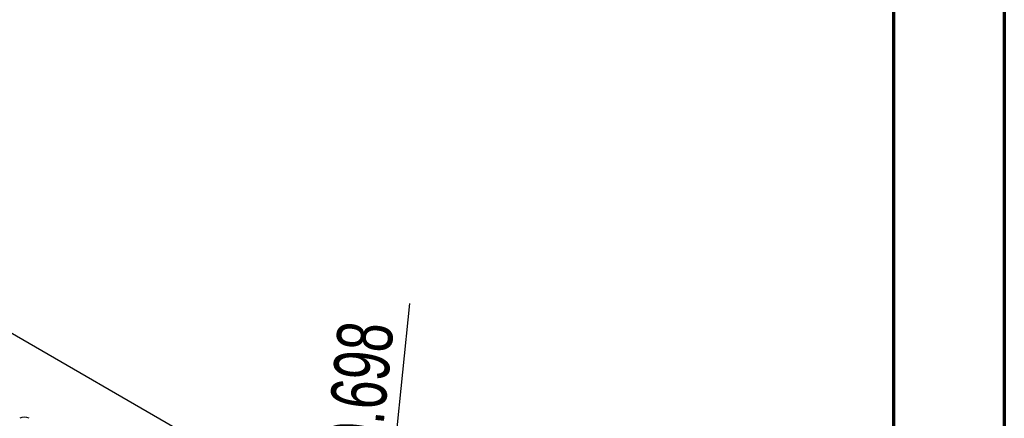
# Model space of a CAD drawing. Header units: millimetres. Extents: x 1643 to 1853, y 2203 to 2490.
# Tile 53 of 54: x 1808 to 1853, y 2377 to 2395. Entities that reach past the tile are written whole.
import ezdxf

# ---------------------------------------------------------------- set-up
doc = ezdxf.new("R2010")
doc.units = ezdxf.units.MM
doc.styles.add('SLDTEXTSTYLE1', font='TXT', dxfattribs={"width": 0.7})
doc.dimstyles.new('SLDDIMSTYLE10', dxfattribs={"dimtxt": 2.5, "dimasz": 3.302, "dimexe": 0, "dimexo": 0.0625, "dimtad": 1, "dimdec": 3, "dimrnd": 1e-09, "dimdsep": 46, "dimtxsty": 'SLDTEXTSTYLE1', "dimsah": 1, "dimcen": 0.09, "dimadec": 0, "dimazin": 2, "dimtfac": 1, "dimtdec": 3, "dimtmove": 0, "dimatfit": 0, "dimfxl": 1, "dimfrac": 2, "dimtolj": 1, "dimtzin": 12, "dimarcsym": 0})

# ---------------------------------------------------------------- blocks, each defined once
blk = doc.blocks.new('*D116')
at = {"color": 0, "linetype": 'Continuous', "lineweight": -2, "transparency": 16777216}
for p, q in [((1824.143, 2362.792), (1826.108, 2382.079)), ((1823.281, 2359.561), (1823.808, 2359.507)), ((1823.737, 2358.813), (1823.808, 2359.507)), ((1823.21, 2358.867), (1823.737, 2358.813)), ((1823.403, 2355.528), (1823.068, 2352.243))]:
    blk.add_line(p, q, dxfattribs=at)
at = {"color": 0, "linetype": 'Continuous', "transparency": 16777216}
for points in [[(1823.595, 2362.848), (1824.69, 2362.736), (1823.808, 2359.507)], [(1822.855, 2355.584), (1823.95, 2355.472), (1823.737, 2358.813)]]:
    blk.add_solid(points, dxfattribs=at)
at = {"layer": 'Defpoints', "color": 0, "linetype": 'Continuous', "transparency": 16777216}
for p in [(1823.219, 2359.567), (1823.148, 2358.873), (1823.737, 2358.813)]:
    blk.add_point(p, dxfattribs=at)
at = {"color": 0, "linetype": 'Continuous', "lineweight": 18, "transparency": 16777216, "insert": (1822.595, 2378.437), "char_height": 2.5, "attachment_point": 2, "rotation": 84.1827, "style": 'SLDTEXTSTYLE1'}
blk.add_mtext('\\A1;0.698', dxfattribs=at)

msp = doc.modelspace()

# ---------------------------------------------------------------- linework, layer by layer
at = {"linetype": 'Continuous', "lineweight": 70}
for p, q in [((1852.96048, 2489.71558), (1852.96048, 2202.71558)), ((1847.96048, 2484.71558), (1847.96048, 2207.71558))]:
    msp.add_line(p, q, dxfattribs=at)
at = {"linetype": 'Continuous', "lineweight": 25}
msp.add_line((1786.48472, 2393.22356), (1844.46755, 2359.75078), dxfattribs=at)
msp.add_arc((1808.69502, 2376.48185), 0.46111, 62.609672, 117.390328, dxfattribs=at)

# ---------------------------------------------------------------- dimensions: what is measured, and where the dimension line sits
at = {"linetype": 'Continuous', "lineweight": 18}
dim = msp.add_linear_dim(base=(1823.73727, 2358.81309), p1=(1823.21885, 2359.56717), p2=(1823.14814, 2358.87312), angle=84.182732, dimstyle='SLDDIMSTYLE10', dxfattribs=at)
dim.commit()
dim.dimension.update_dxf_attribs({"geometry": '*D116', "text_midpoint": (1825.70427, 2378.12001), "dimtype": 160})

doc.saveas('drawing.dxf')
